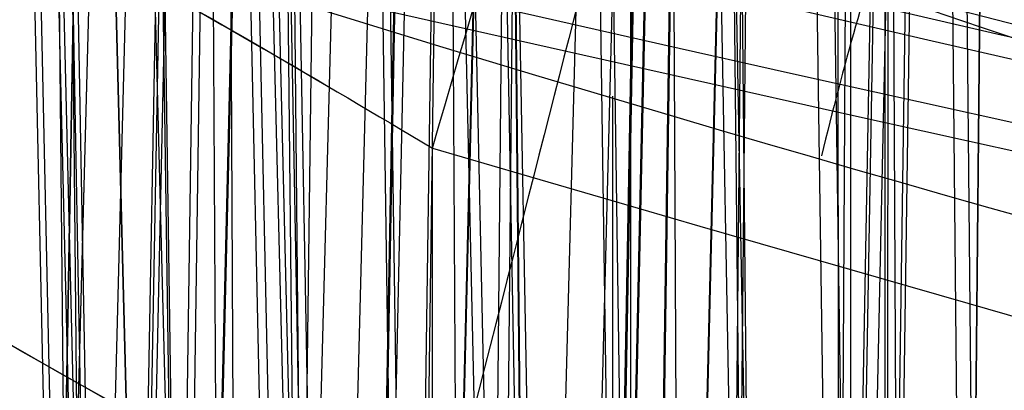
# Model space of a CAD drawing. Extents: x -64 to 57, y 4 to 161.
# Tile 200 of 256: x -8.734 to -8.301, y 157.381 to 157.544. Entities that reach past the tile are written whole.
import ezdxf

# ---------------------------------------------------------------- set-up
doc = ezdxf.new("R2010")
doc.units = 0
doc.layers.add('DEFAULT', color=7, linetype='CONTINUOUS')

msp = doc.modelspace()

# ---------------------------------------------------------------- linework, layer by layer
at = {"layer": 'DEFAULT', "color": 254}
for p, q in [((-8.661313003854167, 157.9696640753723, 49.18959009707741), (-8.683778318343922, 156.93184497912, 49.17429767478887)), ((-8.696961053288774, 156.9265403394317, 49.00452908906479), (-8.715895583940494, 157.96184127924, 48.98541152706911)), ((-8.665524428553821, 157.960619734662, 47.19223804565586), (-8.683346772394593, 156.9878103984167, 47.21043925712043)), ((-8.698424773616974, 156.8900798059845, 50.27192955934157), (-8.71793508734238, 157.9533850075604, 50.29201838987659)), ((-8.693528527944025, 157.9465638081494, 52.63163509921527), (-8.722634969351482, 156.8352567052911, 52.63164745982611)), ((-8.69353436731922, 157.9465639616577, 52.63163510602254), (-8.714410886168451, 157.1493217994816, 52.63164396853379)), ((-8.667277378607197, 157.9470824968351, 46.07198067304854), (-8.684300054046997, 157.0207881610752, 46.05470132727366)), ((-8.709210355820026, 156.8367845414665, 52.13893990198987), (-8.733027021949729, 157.9402889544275, 52.12289754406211)), ((-8.662751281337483, 156.9716369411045, 47.38295136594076), (-8.676658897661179, 157.9398609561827, 47.40436460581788)), ((-8.677810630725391, 157.9364305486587, 52.78786494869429), (-8.706205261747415, 156.8298521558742, 52.79364408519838)), ((-8.631923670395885, 157.9301781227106, 52.32630791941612), (-8.658199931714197, 156.8411788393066, 52.31522883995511)), ((-8.562807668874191, 157.9316157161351, 49.07140559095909), (-8.581186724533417, 156.9304168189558, 49.05270912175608)), ((-8.562516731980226, 157.9245741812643, 50.19153857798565), (-8.581361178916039, 156.897429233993, 50.21073027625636)), ((-8.66248615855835, 157.0145304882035, 45.8938374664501), (-8.675496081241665, 157.9222221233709, 45.87418546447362)), ((-8.546755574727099, 157.9153411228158, 47.28803278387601), (-8.560195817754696, 156.9791097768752, 47.30853639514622)), ((-8.711352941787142, 156.8081118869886, 53.13674644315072), (-8.735312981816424, 157.9146418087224, 53.15325566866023)), ((-8.631981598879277, 157.9149210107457, 52.93636593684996), (-8.65832403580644, 156.8231544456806, 52.94747458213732)), ((-8.562165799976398, 156.9232072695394, 48.89497761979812), (-8.57626920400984, 157.9092878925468, 48.87360875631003)), ((-8.649827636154, 157.9056848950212, 44.28861460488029), (-8.67866940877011, 155.8928164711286, 44.33273230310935)), ((-8.557493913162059, 157.904950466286, 52.18936670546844), (-8.580511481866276, 156.8414636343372, 52.17369112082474)), ((-8.597800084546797, 156.8353079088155, 52.00500313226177), (-8.617262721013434, 157.9000632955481, 51.9853313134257)), ((-8.564919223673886, 156.8805171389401, 50.38109343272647), (-8.579599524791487, 157.9000512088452, 50.40361793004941)), ((-8.548344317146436, 157.8997926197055, 45.97551266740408), (-8.561053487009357, 157.0176460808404, 45.95622332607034)), ((-8.443565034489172, 157.885888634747, 48.97493982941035), (-8.457346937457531, 156.9272571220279, 48.95395883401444)), ((-8.510479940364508, 156.9619707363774, 47.46420024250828), (-8.519559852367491, 157.8814340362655, 47.48671053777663)), ((-8.444010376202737, 157.8781668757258, 50.28742227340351), (-8.458249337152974, 156.8887118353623, 50.30906873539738)), ((-8.596506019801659, 155.8542263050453, 44.4375355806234), (-8.61639337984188, 157.8760969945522, 44.48706725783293)), ((-8.601006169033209, 156.7989322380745, 53.27065352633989), (-8.620669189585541, 157.8686370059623, 53.29082842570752)), ((-8.45875525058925, 157.8700587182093, 52.07101896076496), (-8.477653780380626, 156.8400047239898, 52.05177360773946)), ((-8.65349886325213, 157.8658541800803, 42.97614664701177), (-8.681993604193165, 155.8935123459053, 42.93307086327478)), ((-8.412089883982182, 157.8643866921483, 47.358914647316), (-8.420907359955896, 156.9703406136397, 47.38060212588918)), ((-8.510622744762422, 157.0095750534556, 45.81283163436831), (-8.519037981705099, 157.8628874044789, 45.7923507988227)), ((-8.514782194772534, 157.8567899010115, 44.35943731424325), (-8.53440661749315, 155.8590472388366, 44.40792962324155)), ((-8.674141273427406, 155.8647748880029, 55.30282343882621), (-8.722043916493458, 157.8540670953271, 55.28299462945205)), ((-8.462772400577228, 156.8318990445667, 51.89550258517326), (-8.477324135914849, 157.8507356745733, 51.87341070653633)), ((-8.41030001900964, 156.9182405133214, 48.81429270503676), (-8.419461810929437, 157.8510548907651, 48.79188843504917)), ((-8.414461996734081, 157.847916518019, 45.90456012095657), (-8.422760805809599, 157.0130579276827, 45.88433496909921)), ((-8.459828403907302, 157.8432397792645, 53.19073488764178), (-8.478873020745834, 156.8070506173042, 53.21006189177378)), ((-8.413214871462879, 156.870877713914, 50.46238889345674), (-8.422838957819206, 157.8411233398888, 50.48612494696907)), ((-8.309395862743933, 157.8350262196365, 48.90410155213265), (-8.31842871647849, 156.922637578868, 48.88198317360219)), ((-8.591895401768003, 155.8458224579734, 55.15229998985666), (-8.63472005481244, 157.8296132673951, 55.1234734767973)), ((-8.5900332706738, 157.8267719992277, 55.63147693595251), (-8.654727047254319, 155.3565250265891, 55.63149075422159)), ((-8.59003648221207, 157.8267720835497, 55.6314769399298), (-8.654721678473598, 155.3565440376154, 55.63149135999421)), ((-8.599281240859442, 155.8559523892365, 42.84035326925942), (-8.618821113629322, 157.8277458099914, 42.79306574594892)), ((-8.339189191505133, 157.8271449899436, 51.97445257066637), (-8.353407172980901, 156.8368196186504, 51.95276506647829)), ((-8.309599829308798, 157.8266939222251, 50.35846643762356), (-8.318978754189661, 156.8799465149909, 50.38141533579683)), ((-8.676188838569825, 155.8648091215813, 55.97299135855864), (-8.723447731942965, 157.8235521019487, 55.99324900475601)), ((-8.694460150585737, 155.8791853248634, 41.43949105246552), (-8.71351860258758, 157.8225370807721, 41.48712216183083)), ((-8.528471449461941, 157.8172694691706, 55.32643889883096), (-8.58806755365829, 155.3477186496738, 55.30133540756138)), ((-8.437877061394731, 155.8174214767, 44.48512408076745), (-8.447904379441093, 157.8159535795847, 44.53696052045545)), ((-8.34693930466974, 156.9526605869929, 47.51434909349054), (-8.351329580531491, 157.8196194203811, 47.53682763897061)), ((-8.57442645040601, 157.8143110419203, 55.78739915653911), (-8.637763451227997, 155.3463301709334, 55.80024399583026)), ((-8.519814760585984, 157.8144075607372, 42.90497838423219), (-8.539333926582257, 155.8601825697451, 42.85767408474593)), ((-8.467840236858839, 156.789399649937, 53.3799429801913), (-8.482658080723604, 157.8155724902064, 53.40258638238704)), ((-8.370191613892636, 157.804259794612, 44.40253945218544), (-8.380100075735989, 155.8232991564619, 44.45345761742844)), ((-8.482818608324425, 155.8206152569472, 55.02218655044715), (-8.518894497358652, 157.7941515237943, 54.98572624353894)), ((-8.454023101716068, 157.7961061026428, 55.18940122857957), (-8.507420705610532, 155.3294769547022, 55.15305996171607)), ((-8.34152188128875, 157.7970056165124, 53.28681221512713), (-8.355934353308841, 156.7983339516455, 53.30863336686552)), ((-8.310679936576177, 156.8269509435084, 51.8149654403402), (-8.320159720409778, 157.7951660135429, 51.79169887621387)), ((-8.528853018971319, 157.7914604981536, 55.93560501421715), (-8.588341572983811, 155.3272430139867, 55.96060400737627)), ((-8.59550247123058, 155.8459796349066, 56.1230329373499), (-8.63756974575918, 157.7865967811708, 56.15191779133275)), ((-8.535071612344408, 155.8419594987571, 41.48698530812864), (-8.54464553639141, 157.7659097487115, 41.53690279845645)), ((-8.355122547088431, 157.7653167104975, 55.07085083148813), (-8.400300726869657, 155.3030181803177, 55.02484770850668)), ((-8.455218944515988, 157.7594019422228, 56.07178759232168), (-8.508539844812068, 155.3002346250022, 56.10789396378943)), ((-8.316405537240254, 156.7797371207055, 53.46144461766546), (-8.326151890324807, 157.75771790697, 53.48535114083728)), ((-8.350747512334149, 155.79023318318, 54.91609394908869), (-8.378714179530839, 157.7493921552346, 54.87360259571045)), ((-8.70007159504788, 155.8815767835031, 39.83857911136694), (-8.718627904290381, 157.7447056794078, 39.79393597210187)), ((-8.488060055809, 155.820993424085, 56.25325161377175), (-8.523430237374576, 157.7413766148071, 56.28940092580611)), ((-8.357334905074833, 157.7200562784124, 56.18990804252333), (-8.402512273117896, 155.2669129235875, 56.23557534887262)), ((-8.368950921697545, 155.8035287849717, 41.50309608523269), (-8.368842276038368, 157.7065253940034, 41.55339011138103)), ((-8.64759648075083, 155.8564566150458, 58.63822952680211), (-8.695835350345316, 157.7009453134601, 58.63858848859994)), ((-8.69583346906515, 157.7009453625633, 58.63858849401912), (-8.647596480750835, 155.8564566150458, 58.63822952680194)), ((-8.578884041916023, 155.8405039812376, 58.30239453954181), (-8.623631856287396, 157.6982525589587, 58.28390712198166)), ((-8.358204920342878, 155.7909922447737, 56.35954412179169), (-8.385708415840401, 157.6900697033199, 56.40139510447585)), ((-8.728658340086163, 156.5156712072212, 40.00067398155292), (-8.708240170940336, 157.6854273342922, 40.00067398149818)), ((-8.728216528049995, 156.5409826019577, 39.06245138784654), (-8.708240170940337, 157.6854273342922, 39.06245138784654)), ((-8.708240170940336, 157.6854273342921, 38.12422879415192), (-8.727774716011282, 156.5662939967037, 38.12422879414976)), ((-8.63094934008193, 155.8523162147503, 58.80993949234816), (-8.677931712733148, 157.6843904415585, 58.8197945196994)), ((-8.496435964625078, 155.8216283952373, 58.15143090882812), (-8.536552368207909, 157.6789689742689, 58.12447328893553)), ((-8.618912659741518, 156.4791202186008, 40.26592710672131), (-8.604220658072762, 157.6734131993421, 40.2511379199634)), ((-8.618112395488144, 156.5441726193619, 37.85978122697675), (-8.6042206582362, 157.6734131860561, 37.873764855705)), ((-8.632858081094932, 155.8667813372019, 38.48983928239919), (-8.64177763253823, 157.6698669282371, 38.53663118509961)), ((-8.486637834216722, 157.6678431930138, 58.6313346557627), (-8.550877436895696, 155.2148114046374, 58.63133678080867)), ((-8.486639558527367, 157.66784323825, 58.63133465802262), (-8.550874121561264, 155.2148242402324, 58.63133733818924)), ((-8.42521509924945, 157.6650043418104, 58.32676448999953), (-8.48444251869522, 155.211427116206, 58.30186328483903)), ((-8.58134026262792, 155.8406113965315, 58.97331403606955), (-8.625196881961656, 157.6573194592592, 58.99204371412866)), ((-8.471148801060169, 157.653610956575, 58.7868924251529), (-8.534046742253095, 155.2031233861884, 58.7995974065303)), ((-8.386926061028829, 155.7964875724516, 58.02076927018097), (-8.420811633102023, 157.6490387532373, 57.9865649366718)), ((-8.353664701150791, 156.4765106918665, 37.75029512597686), (-8.353759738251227, 157.6444091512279, 37.77068064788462)), ((-8.35365891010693, 156.405346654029, 40.37584980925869), (-8.353759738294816, 157.6444091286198, 40.35422212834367)), ((-8.352595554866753, 157.6440966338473, 40.35422215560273), (-8.353109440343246, 156.4051998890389, 40.37584980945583)), ((-8.425837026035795, 157.6302061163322, 58.93480846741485), (-8.48493596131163, 155.1835079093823, 58.95955030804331)), ((-8.374208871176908, 155.8059065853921, 39.77275067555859), (-8.374394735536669, 157.6289442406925, 39.72545628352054)), ((-8.500730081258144, 155.8219262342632, 59.12374828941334), (-8.539776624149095, 157.6211256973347, 59.15046165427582)), ((-8.465728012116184, 155.8278778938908, 38.50571520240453), (-8.46554915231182, 157.6150832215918, 38.55294886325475)), ((-8.352495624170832, 157.5987974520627, 59.07093176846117), (-8.40550309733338, 155.1568986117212, 59.10669435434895)), ((-8.393239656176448, 155.7971120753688, 59.25446282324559), (-8.426103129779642, 157.5779284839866, 59.28792137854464)), ((-8.640277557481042, 155.8696527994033, 36.78650460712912), (-8.649010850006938, 157.5626842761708, 36.74346225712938)), ((-8.473277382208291, 155.8308027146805, 36.76922038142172), (-8.473491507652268, 157.5102568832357, 36.72565116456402)), ((-8.55236095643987, 155.3024624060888, 40.87334733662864), (-8.552789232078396, 157.4874105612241, 40.81613386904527))]:
    msp.add_line(p, q, dxfattribs=at)
at = {"layer": 'DEFAULT', "color": 254, "extrusion": (1.858494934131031e-07, -8.489338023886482e-08, 0.9999999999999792)}
msp.add_arc((3.45050747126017, 195.2325514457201, 48.63606852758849), 39.06587395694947, 247.4900585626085, 255.7496849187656, dxfattribs=at)
at = {"layer": 'DEFAULT', "color": 254}
msp.add_arc((3.450505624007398, 195.2324591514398, 48.63608295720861), 39.06578559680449, 247.4900340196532, 255.7496685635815, dxfattribs=at)
at = {"layer": 'DEFAULT', "color": 254, "extrusion": (-0.007706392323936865, 0.0329163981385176, 0.9994283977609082)}
msp.add_arc((-51.81313134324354, -202.6872173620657, 40.91119924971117), 54.27339981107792, 59.16244649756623, 75.47027365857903, dxfattribs=at)
at = {"layer": 'DEFAULT', "color": 254, "extrusion": (-0.009585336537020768, 0.03267403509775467, 0.9994200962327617)}
msp.add_arc((-62.99088180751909, -199.5012943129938, 40.89634588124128), 54.27341004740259, 55.98578140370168, 72.29359930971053, dxfattribs=at)
at = {"layer": 'DEFAULT', "color": 254, "extrusion": (0.09501970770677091, -0.06381249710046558, 0.9934280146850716)}
msp.add_arc((177.8937422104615, 120.7305356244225, 50.11691854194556), 55.31061228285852, 197.0185561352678, 212.3987439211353, dxfattribs=at)
at = {"layer": 'DEFAULT', "color": 254, "extrusion": (0.09314869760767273, -0.06405678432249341, 0.9935894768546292)}
msp.add_arc((176.5649874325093, 122.6700686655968, 50.10443404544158), 55.31061227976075, 197.6522468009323, 213.0324345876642, dxfattribs=at)
at = {"layer": 'DEFAULT', "color": 254, "extrusion": (-0.03204746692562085, 0.08381880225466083, 0.9959655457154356)}
msp.add_arc((-79.84415249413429, -193.6147199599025, 48.30080636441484), 56.73027316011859, 52.68382813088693, 67.5954069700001, dxfattribs=at)
at = {"layer": 'DEFAULT', "color": 254, "extrusion": (-0.03391817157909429, 0.08357813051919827, 0.9959238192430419)}
msp.add_arc((-83.81013263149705, -191.9372177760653, 48.2855709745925), 56.73027316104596, 51.51255833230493, 66.42413717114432, dxfattribs=at)
at = {"layer": 'DEFAULT', "color": 254, "extrusion": (0.2976614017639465, 0.9546525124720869, 0.006022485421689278)}
msp.add_arc((54.77639004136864, 45.708988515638, 148.6035698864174), 1.106439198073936, 19.09992710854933, 195.2300917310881, dxfattribs=at)
at = {"layer": 'DEFAULT', "color": 254, "extrusion": (0.2915628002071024, 0.9565274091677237, -0.006815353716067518)}
msp.add_arc((53.91864611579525, 44.61207986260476, 148.3258694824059), 1.10579658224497, 18.64665981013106, 194.6859888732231, dxfattribs=at)
at = {"layer": 'DEFAULT', "color": 254, "extrusion": (0.2923886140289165, 0.9562792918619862, 0.006230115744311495)}
msp.add_arc((53.84178698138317, 48.71067767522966, 148.9202404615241), 1.067812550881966, 291.4845505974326, 248.3174513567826, dxfattribs=at)
at = {"layer": 'DEFAULT', "color": 254, "extrusion": (0.3120938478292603, 0.950041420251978, 0.004327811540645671)}
msp.add_arc((57.03317543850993, 45.96172367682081, 147.6339270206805), 1.005930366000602, 19.59895078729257, 194.4097695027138, dxfattribs=at)
at = {"layer": 'DEFAULT', "color": 254, "extrusion": (0.2798703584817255, 0.9600083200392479, 0.007523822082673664)}
msp.add_arc((51.77697022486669, 51.54773162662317, 149.6739012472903), 1.100392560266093, 200.0909686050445, 16.80533156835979, dxfattribs=at)
at = {"layer": 'DEFAULT', "color": 254, "extrusion": (0.3057355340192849, 0.9520716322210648, -0.009240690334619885)}
msp.add_arc((56.13635594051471, 44.9619299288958, 147.3547346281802), 1.005270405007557, 19.13593702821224, 193.9241141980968, dxfattribs=at)
at = {"layer": 'DEFAULT', "color": 254, "extrusion": (0.2683005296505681, 0.9619556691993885, -0.05153752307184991)}
msp.add_arc((50.41471589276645, 48.33521233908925, 147.4908977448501), 1.102537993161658, 198.2590246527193, 14.4587183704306, dxfattribs=at)
at = {"layer": 'DEFAULT', "color": 254, "extrusion": (0.2773606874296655, 0.9605464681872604, -0.02053123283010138)}
msp.add_arc((51.79733967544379, 43.65681032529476, 148.45294453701), 1.102533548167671, 18.23324058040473, 194.4468852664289, dxfattribs=at)
at = {"layer": 'DEFAULT', "color": 254, "extrusion": (0.2946526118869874, 0.9555570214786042, 0.009519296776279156)}
msp.add_arc((54.08925176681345, 51.25783960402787, 148.9144767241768), 0.9988710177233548, 199.8881658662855, 16.6472190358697, dxfattribs=at)
at = {"layer": 'DEFAULT', "color": 254, "extrusion": (0.2862773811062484, 0.957741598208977, 0.02786201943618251)}
msp.add_arc((52.80817141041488, 48.44540339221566, 150.3359931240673), 1.10031446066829, 19.94934230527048, 196.9607218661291, dxfattribs=at)
at = {"layer": 'DEFAULT', "color": 254, "extrusion": (0.3122103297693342, 0.9499068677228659, 0.01420044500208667)}
msp.add_arc((56.89044620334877, 47.50141657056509, 148.1422694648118), 0.8675298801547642, 20.23533287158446, 195.2042753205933, dxfattribs=at)
at = {"layer": 'DEFAULT', "color": 254, "extrusion": (0.3338808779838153, 0.9421023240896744, -0.03109292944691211)}
msp.add_arc((60.39841603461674, 51.22178617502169, 144.4539391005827), 0.9811062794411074, 200.6460957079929, 356.0887347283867, dxfattribs=at)
at = {"layer": 'DEFAULT', "color": 254, "extrusion": (0.2826402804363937, 0.9578047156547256, -0.05219768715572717)}
msp.add_arc((52.66112046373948, 48.39764606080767, 146.644508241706), 1.001590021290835, 198.446400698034, 14.05838175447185, dxfattribs=at)
at = {"layer": 'DEFAULT', "color": 254, "extrusion": (0.3389475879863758, 0.9407260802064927, 0.01220551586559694)}
msp.add_arc((61.17663536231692, 44.79438731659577, 146.214804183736), 0.9803636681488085, 20.60745509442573, 176.169605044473, dxfattribs=at)
at = {"layer": 'DEFAULT', "color": 254, "extrusion": (0.2909508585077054, 0.9564464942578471, -0.02361570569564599)}
msp.add_arc((53.92701615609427, 44.09537583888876, 147.5222880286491), 1.001725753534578, 18.68826288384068, 193.7801181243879, dxfattribs=at)
at = {"layer": 'DEFAULT', "color": 254, "extrusion": (0.2858788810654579, 0.9579147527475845, 0.02593437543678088)}
msp.add_arc((52.67594934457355, 48.72870587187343, 150.2902251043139), 0.9677191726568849, 20.05817954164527, 197.0540497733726, dxfattribs=at)
at = {"layer": 'DEFAULT', "color": 254, "extrusion": (0.3262096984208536, 0.9441303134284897, -0.04695938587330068)}
msp.add_arc((59.32744047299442, 50.52983308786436, 144.1885830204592), 0.9784966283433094, 200.0823237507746, 356.2168951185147, dxfattribs=at)
at = {"layer": 'DEFAULT', "color": 254, "extrusion": (0.3348477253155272, 0.941940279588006, 0.02501020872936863)}
msp.add_arc((60.44590892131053, 45.91681553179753, 147.1184758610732), 0.9722341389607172, 3.346117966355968, 176.4942539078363, dxfattribs=at)
at = {"layer": 'DEFAULT', "color": 254, "extrusion": (0.3348474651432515, 0.9419396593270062, 0.02503703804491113)}
msp.add_arc((60.4459034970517, 45.91289074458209, 147.119711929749), 0.9722327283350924, 3.344728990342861, 176.4956427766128, dxfattribs=at)
at = {"layer": 'DEFAULT', "color": 254, "extrusion": (0.3323853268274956, 0.9431364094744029, -0.003702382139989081)}
msp.add_arc((60.24418254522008, 44.11687722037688, 145.8685093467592), 0.978409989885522, 20.11239404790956, 176.2225941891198, dxfattribs=at)
at = {"layer": 'DEFAULT', "color": 254, "extrusion": (0.2976658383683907, 0.9546159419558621, 0.01017113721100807)}
msp.add_arc((54.49176614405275, 51.14987540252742, 148.7997844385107), 0.8632286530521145, 199.9449384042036, 16.73296738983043, dxfattribs=at)
at = {"layer": 'DEFAULT', "color": 254, "extrusion": (0.3406849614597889, 0.9396712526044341, -0.03084953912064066)}
msp.add_arc((61.39440697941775, 51.15786565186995, 144.0416635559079), 0.8455993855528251, 200.9589123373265, 356.0683301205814, dxfattribs=at)
at = {"layer": 'DEFAULT', "color": 254, "extrusion": (0.3002112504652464, 0.9534675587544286, 0.02779963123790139)}
msp.add_arc((54.98896253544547, 48.47339371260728, 149.5032632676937), 0.9994647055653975, 20.41694666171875, 196.1327034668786, dxfattribs=at)
at = {"layer": 'DEFAULT', "color": 254, "extrusion": (0.3455168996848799, 0.9383598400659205, 0.009943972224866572)}
msp.add_arc((62.1332824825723, 45.12741323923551, 145.6978035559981), 0.8450150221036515, 20.85303555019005, 176.1112934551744, dxfattribs=at)
at = {"layer": 'DEFAULT', "color": 254, "extrusion": (0.345367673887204, 0.9384257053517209, 0.008852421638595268)}
msp.add_arc((62.10900925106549, 45.29054542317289, 145.6583688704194), 0.8441143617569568, 20.57105643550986, 176.3930972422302, dxfattribs=at)
at = {"layer": 'DEFAULT', "color": 254, "extrusion": (0.2648880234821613, 0.9640213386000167, 0.02229784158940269)}
msp.add_arc((49.33668937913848, 52.30995359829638, 151.1951615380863), 1.09463459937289, 200.4194090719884, 17.75031804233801, dxfattribs=at)
at = {"layer": 'DEFAULT', "color": 254, "extrusion": (0.3328863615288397, 0.9417896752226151, -0.04710496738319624)}
msp.add_arc((60.31035057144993, 50.51633547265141, 143.7705564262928), 0.8435480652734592, 200.4375372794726, 356.1978311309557, dxfattribs=at)
at = {"layer": 'DEFAULT', "color": 254, "extrusion": (0.3397986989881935, 0.9403947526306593, -0.01394823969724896)}
msp.add_arc((61.13193243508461, 51.71379654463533, 144.9208232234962), 0.8441586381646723, 201.3208644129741, 356.2246849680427, dxfattribs=at)
at = {"layer": 'DEFAULT', "color": 254, "extrusion": (0.3387760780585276, 0.9408460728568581, -0.006279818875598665)}
msp.add_arc((61.1802583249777, 44.48849331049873, 145.3546100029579), 0.8434652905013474, 20.40009318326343, 176.159982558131, dxfattribs=at)
at = {"layer": 'DEFAULT', "color": 254, "extrusion": (0.3387319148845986, 0.9408598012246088, -0.006597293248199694)}
msp.add_arc((61.17318235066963, 44.53704309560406, 145.3432481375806), 0.8429623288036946, 20.23987469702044, 176.3202351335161, dxfattribs=at)
at = {"layer": 'DEFAULT', "color": 254, "extrusion": (0.3024169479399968, 0.9528246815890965, 0.02586727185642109)}
msp.add_arc((55.26109456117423, 48.75997527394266, 149.3062334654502), 0.8638569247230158, 20.57734145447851, 196.1129666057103, dxfattribs=at)
at = {"layer": 'DEFAULT', "color": 254, "extrusion": (0.3433239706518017, 0.9389010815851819, 0.02436001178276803)}
msp.add_arc((61.69987644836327, 46.02030323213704, 146.5582356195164), 0.8432736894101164, 21.19853753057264, 176.2936980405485, dxfattribs=at)
at = {"layer": 'DEFAULT', "color": 254, "extrusion": (0.3433379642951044, 0.9388932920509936, 0.02446279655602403)}
msp.add_arc((61.70223300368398, 46.00489387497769, 146.5620093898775), 0.8433532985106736, 21.22302834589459, 176.2692514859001, dxfattribs=at)
at = {"layer": 'DEFAULT', "color": 254, "extrusion": (0.2468217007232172, 0.9669700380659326, -0.0636238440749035)}
msp.add_arc((47.16833707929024, 47.17699358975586, 148.0335298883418), 1.097075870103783, 197.8861412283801, 14.58830327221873, dxfattribs=at)
at = {"layer": 'DEFAULT', "color": 254, "extrusion": (0.2555027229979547, 0.9662059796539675, -0.03412276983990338)}
msp.add_arc((48.48155671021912, 42.70911318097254, 148.9500326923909), 1.09709868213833, 17.90291720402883, 194.5233221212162, dxfattribs=at)
at = {"layer": 'DEFAULT', "color": 254, "extrusion": (0.2651689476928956, 0.9639408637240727, 0.02243747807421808)}
msp.add_arc((49.30922088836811, 52.27703121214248, 151.2146134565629), 0.9632552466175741, 200.5125383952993, 17.86969151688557, dxfattribs=at)
at = {"layer": 'DEFAULT', "color": 254, "extrusion": (0.3098662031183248, 0.9487824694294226, -0.06160163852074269)}
msp.add_arc((56.90390751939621, 49.6932652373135, 144.512805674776), 0.9721346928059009, 199.4831519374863, 356.5635576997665, dxfattribs=at)
at = {"layer": 'DEFAULT', "color": 254, "extrusion": (0.3168336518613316, 0.9482525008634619, -0.02082382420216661)}
msp.add_arc((57.91848559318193, 43.63171674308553, 146.0282845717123), 0.9726365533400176, 19.57447460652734, 176.499034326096, dxfattribs=at)
at = {"layer": 'DEFAULT', "color": 254, "extrusion": (0.3238686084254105, 0.9461003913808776, 0.001781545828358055)}
msp.add_arc((58.60858034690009, 52.43685244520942, 146.6860154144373), 0.9745368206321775, 201.4555228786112, 356.5013997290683, dxfattribs=at)
at = {"layer": 'DEFAULT', "color": 254, "extrusion": (0.2789572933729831, 0.9599809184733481, 0.02488904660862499)}
msp.add_arc((51.54078675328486, 51.93587563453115, 150.5475153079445), 0.9925489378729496, 200.104295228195, 17.71789776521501, dxfattribs=at)
at = {"layer": 'DEFAULT', "color": 254, "extrusion": (0.269722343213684, 0.9622215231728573, 0.03714293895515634)}
msp.add_arc((50.12303904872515, 50.02273585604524, 151.6994604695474), 1.094572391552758, 20.2801863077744, 197.907053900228, dxfattribs=at)
at = {"layer": 'DEFAULT', "color": 254, "extrusion": (0.3261373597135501, 0.9445160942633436, 0.03903550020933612)}
msp.add_arc((59.00873838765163, 46.82858745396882, 148.3789787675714), 0.9728472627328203, 21.32937294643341, 176.6632085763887, dxfattribs=at)
at = {"layer": 'DEFAULT', "color": 254, "extrusion": (0.3261412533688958, 0.9445135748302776, 0.03906391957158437)}
msp.add_arc((59.00942508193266, 46.82420835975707, 148.3800508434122), 0.9728839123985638, 21.33925106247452, 176.6533506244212, dxfattribs=at)
at = {"layer": 'DEFAULT', "color": 254, "extrusion": (0.2601268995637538, 0.9633782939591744, -0.06508654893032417)}
msp.add_arc((49.25738081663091, 47.35616057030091, 147.2551111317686), 0.9957600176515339, 198.1279686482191, 14.19967722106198, dxfattribs=at)
at = {"layer": 'DEFAULT', "color": 254, "extrusion": (0.3304960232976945, 0.9438038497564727, 0.00258297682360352)}
msp.add_arc((59.56747993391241, 52.30523308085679, 146.3333446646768), 0.839992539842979, 201.6570429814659, 356.4918686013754, dxfattribs=at)
at = {"layer": 'DEFAULT', "color": 254, "extrusion": (0.2694568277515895, 0.9623573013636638, 0.03551679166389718)}
msp.add_arc((50.00618086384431, 50.26217027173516, 151.6592544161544), 0.9632064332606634, 20.38758422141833, 198.0097787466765, dxfattribs=at)
at = {"layer": 'DEFAULT', "color": 254, "extrusion": (0.2681677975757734, 0.9626320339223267, -0.03775711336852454)}
msp.add_arc((50.47040202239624, 43.22527188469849, 148.0980157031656), 0.9958056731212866, 18.29986852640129, 193.9807944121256, dxfattribs=at)
at = {"layer": 'DEFAULT', "color": 254, "extrusion": (0.2817942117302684, 0.9591411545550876, 0.02530351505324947)}
msp.add_arc((51.91092302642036, 51.86517244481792, 150.4409129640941), 0.8581728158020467, 200.1586349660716, 17.81811537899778, dxfattribs=at)
at = {"layer": 'DEFAULT', "color": 254, "extrusion": (0.2830090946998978, 0.9583703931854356, 0.0378423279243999)}
msp.add_arc((52.20507805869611, 49.94024432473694, 150.982846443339), 0.9931100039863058, 20.70285569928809, 197.1365713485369, dxfattribs=at)
at = {"layer": 'DEFAULT', "color": 254, "extrusion": (0.3326832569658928, 0.942290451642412, 0.0375573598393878)}
msp.add_arc((59.95171299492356, 47.05998302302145, 147.9180681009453), 0.8386829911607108, 21.4615128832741, 176.6407716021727, dxfattribs=at)
at = {"layer": 'DEFAULT', "color": 254, "extrusion": (0.3326874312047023, 0.9422877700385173, 0.03758765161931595)}
msp.add_arc((59.95244016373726, 47.0553754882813, 147.919210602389), 0.8387122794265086, 21.47061231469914, 176.6316929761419, dxfattribs=at)
at = {"layer": 'DEFAULT', "color": 254, "extrusion": (0.285241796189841, 0.9577640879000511, 0.03640150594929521)}
msp.add_arc((52.47674070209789, 50.15558116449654, 150.8147605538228), 0.8587630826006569, 20.86469171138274, 197.1271069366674, dxfattribs=at)
at = {"layer": 'DEFAULT', "color": 254, "extrusion": (0.9600191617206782, -0.2799342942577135, 5.249950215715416e-06)}
msp.add_arc((148.8076189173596, 41.21625985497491, -52.29675439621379), 0.4000001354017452, 268.4376282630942, 357.984939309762, dxfattribs=at)
at = {"layer": 'DEFAULT', "color": 254, "extrusion": (0.001273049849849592, 0.01332156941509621, 0.9999104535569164)}
msp.add_arc((3.87283252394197, 199.5893144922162, 43.29072052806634), 44.0412721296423, 253.6970217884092, 260.4304937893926, dxfattribs=at)
at = {"layer": 'DEFAULT', "color": 254, "extrusion": (0.2441790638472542, 0.9690562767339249, 0.03614577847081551)}
msp.add_arc((46.00448492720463, 53.17031255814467, 152.92039581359), 1.088156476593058, 200.5671670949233, 18.63544403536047, dxfattribs=at)
at = {"layer": 'DEFAULT', "color": 254, "extrusion": (0.3070625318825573, 0.9515080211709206, 0.01857652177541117)}
msp.add_arc((55.88715974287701, 52.93920172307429, 148.5424393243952), 0.966386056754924, 201.6125035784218, 356.982338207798, dxfattribs=at)
at = {"layer": 'DEFAULT', "color": 254, "extrusion": (0.2926901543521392, 0.9554607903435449, -0.03777766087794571)}
msp.add_arc((54.25977662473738, 43.16093936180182, 146.6598183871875), 0.9638227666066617, 19.05049568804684, 176.9709253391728, dxfattribs=at)
at = {"layer": 'DEFAULT', "color": 254, "extrusion": (0.2852658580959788, 0.95558223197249, -0.07406745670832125)}
msp.add_arc((53.18328981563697, 48.58840902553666, 145.3756122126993), 0.9629233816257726, 198.9147932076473, 357.0766000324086, dxfattribs=at)
at = {"layer": 'DEFAULT', "color": 254, "extrusion": (0.2444075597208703, 0.9690063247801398, 0.03594005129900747)}
msp.add_arc((45.96282844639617, 53.1905041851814, 152.9263340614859), 0.9582357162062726, 200.6514093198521, 18.74787958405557, dxfattribs=at)
at = {"layer": 'DEFAULT', "color": 254, "extrusion": (0.3077234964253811, 0.9501621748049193, 0.04998090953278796)}
msp.add_arc((56.0481671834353, 48.15322606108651, 150.0722727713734), 0.9645138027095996, 21.47618528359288, 177.1496739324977, dxfattribs=at)
at = {"layer": 'DEFAULT', "color": 254, "extrusion": (0.30772778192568, 0.9501591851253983, 0.05001135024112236)}
msp.add_arc((56.04893370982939, 48.14849233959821, 150.073466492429), 0.9645509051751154, 21.48642077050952, 177.1394671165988, dxfattribs=at)
at = {"layer": 'DEFAULT', "color": 254, "extrusion": (0.3133263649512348, 0.9494526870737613, 0.01913593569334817)}
msp.add_arc((56.785483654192, 52.84942736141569, 148.2221292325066), 0.8333825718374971, 201.8617915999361, 356.9287658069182, dxfattribs=at)
at = {"layer": 'DEFAULT', "color": 254, "extrusion": (0.2571036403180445, 0.9656023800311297, 0.03885565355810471)}
msp.add_arc((48.03261982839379, 52.7787780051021, 152.3910835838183), 0.9854664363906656, 200.1993865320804, 18.68931780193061, dxfattribs=at)
at = {"layer": 'DEFAULT', "color": 254, "extrusion": (0.2470420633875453, 0.9679742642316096, 0.04467709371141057)}
msp.add_arc((46.47523901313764, 51.83619043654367, 153.2280553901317), 1.088126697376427, 20.47623687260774, 198.7404690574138, dxfattribs=at)
at = {"layer": 'DEFAULT', "color": 254, "extrusion": (0.3140724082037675, 0.9481341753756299, 0.04899089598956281)}
msp.add_arc((56.95730447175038, 48.31565168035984, 149.6692232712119), 0.8317554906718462, 21.59516267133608, 177.1547855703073, dxfattribs=at)
at = {"layer": 'DEFAULT', "color": 254, "extrusion": (0.3140771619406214, 0.9481308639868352, 0.04902449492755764)}
msp.add_arc((56.95814604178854, 48.31049013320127, 149.6705381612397), 0.8317860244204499, 21.6048858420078, 177.1450936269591, dxfattribs=at)
at = {"layer": 'DEFAULT', "color": 254, "extrusion": (0.2596965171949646, 0.964902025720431, 0.03901025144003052)}
msp.add_arc((48.35935480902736, 52.74859639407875, 152.2957379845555), 0.8525783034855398, 200.2407586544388, 18.79400467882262, dxfattribs=at)
at = {"layer": 'DEFAULT', "color": 254, "extrusion": (0.2469421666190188, 0.9680557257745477, 0.04344741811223)}
msp.add_arc((46.37933192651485, 52.01666253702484, 153.1973313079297), 0.9582154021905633, 20.58137091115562, 198.8301659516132, dxfattribs=at)
at = {"layer": 'DEFAULT', "color": 254, "extrusion": (0.0005099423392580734, 0.004966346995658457, 0.999987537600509)}
msp.add_arc((3.915156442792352, 200.1180858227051, 41.70287373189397), 44.33475163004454, 253.7459400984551, 260.4586345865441, dxfattribs=at)
at = {"layer": 'DEFAULT', "color": 254, "extrusion": (0.2594217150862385, 0.9646612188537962, 0.04614224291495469)}
msp.add_arc((48.41811930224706, 51.63645334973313, 152.6524762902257), 0.9859830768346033, 20.85582783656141, 198.0465804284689, dxfattribs=at)
at = {"layer": 'DEFAULT', "color": 254, "extrusion": (0.261657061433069, 0.9641009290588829, 0.04522146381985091)}
msp.add_arc((48.68602443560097, 51.77439668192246, 152.5190009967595), 0.8530833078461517, 21.01056629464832, 198.0360639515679, dxfattribs=at)
at = {"layer": 'DEFAULT', "color": 254, "extrusion": (0.2834276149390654, 0.9583764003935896, 0.03440148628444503)}
msp.add_arc((52.10652186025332, 53.5268613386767, 150.6894796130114), 0.9564305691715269, 201.5660028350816, 357.5697282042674, dxfattribs=at)
at = {"layer": 'DEFAULT', "color": 254, "extrusion": (0.9688885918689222, -0.2474972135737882, 0.000160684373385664)}
msp.add_arc((150.3012958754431, 37.12665137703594, -47.21226281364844), 0.4000000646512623, 357.0245000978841, 91.5505226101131, dxfattribs=at)
at = {"layer": 'DEFAULT', "color": 254, "extrusion": (0.5088505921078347, 0.8578984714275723, -0.07128315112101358)}
msp.add_arc((87.72869654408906, 49.63121407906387, 127.8466142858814), 0.426667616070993, 1.840550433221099, 94.11489453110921, dxfattribs=at)
at = {"layer": 'DEFAULT', "color": 254, "extrusion": (0.5085810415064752, 0.8580884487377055, -0.0709192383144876)}
msp.add_arc((87.6849322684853, 49.58599119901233, 127.8936922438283), 0.4272524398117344, 1.923435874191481, 94.03469440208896, dxfattribs=at)
at = {"layer": 'DEFAULT', "color": 254, "extrusion": (0.002008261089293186, 0.02310624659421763, 0.9997309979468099)}
msp.add_arc((13.33078137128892, -207.9896679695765, 40.71517266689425), 53.24044568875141, 80.54776117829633, 85.64439722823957, dxfattribs=at)
at = {"layer": 'DEFAULT', "color": 254, "extrusion": (0.2892043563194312, 0.9566375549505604, 0.03471928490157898)}
msp.add_arc((52.9248151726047, 53.47749506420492, 150.4122453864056), 0.8252456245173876, 201.8326400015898, 357.489595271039, dxfattribs=at)
at = {"layer": 'DEFAULT', "color": 254, "extrusion": (0.2824779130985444, 0.9574839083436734, 0.05857297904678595)}
msp.add_arc((52.01244366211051, 49.78776208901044, 151.9735224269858), 0.9546243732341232, 21.44529506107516, 177.712833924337, dxfattribs=at)
at = {"layer": 'DEFAULT', "color": 254, "extrusion": (0.2824822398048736, 0.9574808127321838, 0.05860270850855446)}
msp.add_arc((52.01322189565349, 49.78307898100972, 151.9747495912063), 0.9546603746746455, 21.45559084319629, 177.7025719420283, dxfattribs=at)
at = {"layer": 'DEFAULT', "color": 254, "extrusion": (0.2885765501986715, 0.9556603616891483, 0.05862463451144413)}
msp.add_arc((52.88151085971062, 49.79237992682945, 151.6646531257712), 0.8237639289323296, 21.61075538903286, 177.6809718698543, dxfattribs=at)
at = {"layer": 'DEFAULT', "color": 254, "extrusion": (0.288325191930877, 0.9558889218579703, 0.05607987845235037)}
msp.add_arc((52.83536662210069, 50.18289111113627, 151.552915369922), 0.8224301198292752, 21.27238086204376, 178.0239488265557, dxfattribs=at)
at = {"layer": 'DEFAULT', "color": 254, "extrusion": (0.9677929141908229, -0.2344213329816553, 0.09177970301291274)}
msp.add_arc((151.0840328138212, 40.57510485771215, -41.65839189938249), 0.1499999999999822, 357.0335227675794, 89.73517454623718, dxfattribs=at)
at = {"layer": 'DEFAULT', "color": 254, "extrusion": (0.0008237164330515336, 0.008945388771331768, 0.9999596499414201)}
msp.add_arc((4.73400320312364, 208.4665706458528, 38.79984912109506), 52.90321676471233, 255.5020202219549, 260.6315581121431, dxfattribs=at)
at = {"layer": 'DEFAULT', "color": 254, "extrusion": (0.4503347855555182, 0.8850954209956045, -0.1174933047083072)}
msp.add_arc((78.96953509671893, 53.7472880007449, 130.9666616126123), 0.4718812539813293, 268.2436385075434, 353.0500858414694, dxfattribs=at)
at = {"layer": 'DEFAULT', "color": 254, "extrusion": (0.4499991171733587, 0.8852119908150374, -0.1179004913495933)}
msp.add_arc((78.92073157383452, 53.80481200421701, 130.9725918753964), 0.4723951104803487, 268.302919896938, 352.9955856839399, dxfattribs=at)
at = {"layer": 'DEFAULT', "color": 254, "extrusion": (0.09498617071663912, -0.06353826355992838, 0.9934487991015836)}
msp.add_arc((177.2120157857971, 119.766123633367, 50.24031658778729), 55.19804034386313, 196.8434382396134, 212.2571192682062, dxfattribs=at)
at = {"layer": 'DEFAULT', "color": 254, "extrusion": (0.09311513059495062, -0.06378255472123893, 0.9936102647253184)}
msp.add_arc((175.8945678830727, 121.6972306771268, 50.22783190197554), 55.1980403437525, 197.4768305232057, 212.8905115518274, dxfattribs=at)
at = {"layer": 'DEFAULT', "color": 254, "extrusion": (6.14439629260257e-05, 0.0002434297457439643, 0.9999999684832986)}
msp.add_arc((3.956104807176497, 200.2707816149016, 40.85394418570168), 44.58478084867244, 253.7027605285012, 260.41635341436, dxfattribs=at)
at = {"layer": 'DEFAULT', "color": 254, "extrusion": (-0.03205789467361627, 0.08308525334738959, 0.9960266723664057)}
msp.add_arc((-79.94740843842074, -192.1291243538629, 48.0893955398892), 56.34176278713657, 52.39852871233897, 67.431338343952, dxfattribs=at)
at = {"layer": 'DEFAULT', "color": 254, "extrusion": (-0.03392873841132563, 0.08284456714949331, 0.9959847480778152)}
msp.add_arc((-83.90944403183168, -190.4380776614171, 48.07415637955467), 56.34176278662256, 51.21929719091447, 66.25210682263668, dxfattribs=at)

doc.saveas('drawing.dxf')
